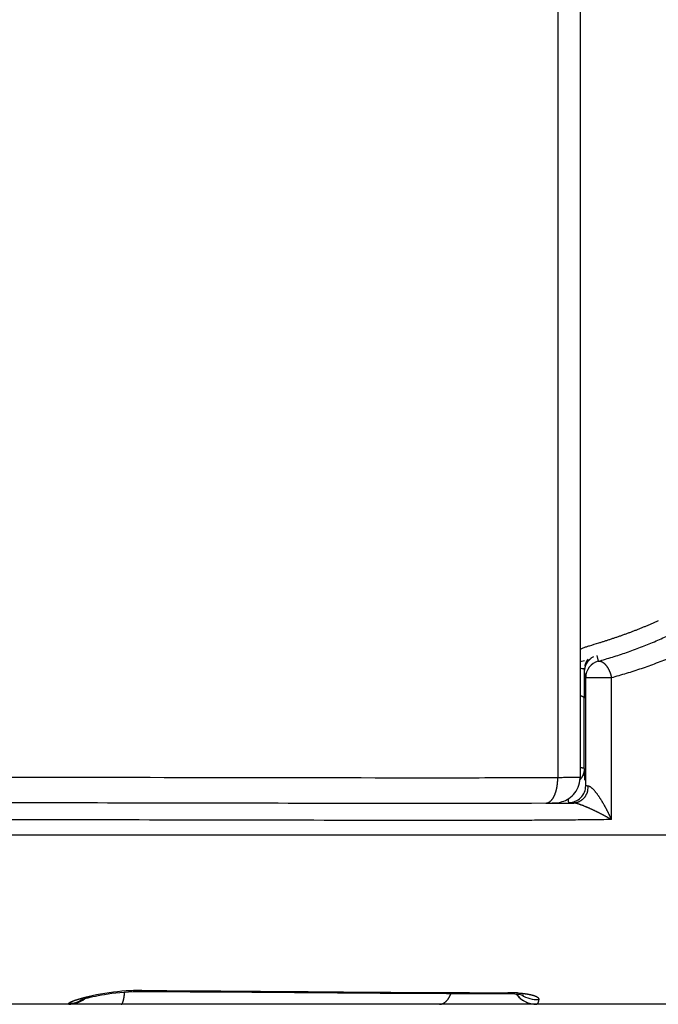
# Model space of a CAD drawing. Header units: millimetres. Extents: x 0 to 1300, y 0 to 891.
# Tile 132 of 148: x 895 to 903, y 465 to 476. Entities that reach past the tile are written whole.
import ezdxf

# ---------------------------------------------------------------- set-up
doc = ezdxf.new("R2010")
doc.units = ezdxf.units.MM
doc.header["$LTSCALE"] = 0.545669
doc.layers.add('NoLayerName_001', color=7, linetype='Continuous')

msp = doc.modelspace()

# ---------------------------------------------------------------- linework, layer by layer
at = {"layer": 'NoLayerName_001', "color": 60, "linetype": 'Continuous', "lineweight": 25}
for p, q in [((901.9, 493.35), (901.9, 467.2790184)), ((901.63703704, 487.85), (901.63703704, 467.27566031)), ((901.9, 468.64596425), (901.95206957, 468.66109253)), ((902.09809371, 468.71780844), (902.11546809, 468.65061827)), ((901.94799217, 468.55404571), (901.94770872, 468.56239258)), ((901.95, 468.52469253), (901.96735013, 468.45749584)), ((901.95, 468.52467727), (901.95, 468.50001606)), ((901.9487378, 468.47271407), (901.94902704, 468.426137)), ((901.94902704, 468.426137), (901.9495423, 468.3216713)), ((901.96735013, 467.1812294), (901.96735013, 468.45749584)), ((901.96735013, 468.45749584), (902.27122284, 468.45749584)), ((902.27122284, 466.78100578), (902.27122284, 468.45749584)), ((901.9495423, 468.3216713), (901.94978022, 468.26716287)), ((901.94978022, 468.26716287), (901.95, 468.2125705)), ((901.95, 467.3837332), (901.95, 468.2125705)), ((901.49902758, 466.9736874), (901.32553795, 466.97258165)), ((884.09347738, 466.60000005), (905.90652262, 466.59999893)), ((896.72731156, 464.76301497), (896.83086101, 464.76249232)), ((899.54077753, 464.73272578), (900.32161922, 464.72851836)), ((900.90228484, 464.73703465), (901.01622871, 464.73706246)), ((901.01622871, 464.73706246), (901.05370418, 464.73709746)), ((901.21844042, 464.71252693), (901.23289267, 464.70915013)), ((906, 464.6), (884, 464.6)), ((901.22114062, 464.65068856), (901.24594091, 464.63576961))]:
    msp.add_line(p, q, dxfattribs=at)
for points in [[(901.54963525, 466.97631962), (901.56383048, 466.97661258), (901.57645178, 466.9769402), (901.58798305, 466.97731723), (901.59876868, 466.97776747), (901.60948682, 466.97835504), (901.62108826, 466.97922499), (901.63446332, 466.98064052), (901.6516458, 466.98324683), (901.67070452, 466.98728615), (901.68983343, 466.99264201), (901.70945986, 466.99958612), (901.7292668, 467.00820309), (901.74908471, 467.01860623), (901.76873822, 467.03090543), (901.78778563, 467.04500434), (901.80579524, 467.06068629), (901.82271321, 467.0779839), (901.83837031, 467.09683221), (901.85265147, 467.11722777), (901.86541356, 467.13915453), (901.87647147, 467.16253856), (901.88563851, 467.1872966), (901.89271995, 467.21332248), (901.89751487, 467.24048329), (901.89981904, 467.26861651), (901.89999938, 467.27901905)], [(901.49710845, 466.97566909), (901.51571843, 466.97583859), (901.54963525, 466.97631962)], [(896.01387277, 464.65532425), (896.00998544, 464.65346994), (896.00864828, 464.65287578), (896.01267015, 464.6544027), (896.02125332, 464.65739417), (896.03403667, 464.66151501), (896.05014769, 464.66635136), (896.069672, 464.67181295), (896.0923059, 464.67772121), (896.11799409, 464.68400257), (896.14658498, 464.69056242), (896.17794244, 464.69729738), (896.21187544, 464.70407921), (896.2484314, 464.71082699), (896.28758124, 464.71744425), (896.3292852, 464.72382903), (896.37346711, 464.72986311), (896.4199537, 464.73541818), (896.4685509, 464.74036145), (896.51901064, 464.74453898), (896.57103424, 464.74782383)], [(896.57103424, 464.74782383), (896.62425815, 464.7501059), (896.67826274, 464.75126827), (896.71420602, 464.75137481)], [(896.71420138, 464.75137567), (897.29532115, 464.74837153), (898.02323807, 464.74371516), (899.54077753, 464.73272578)], [(900.32161922, 464.72851836), (901.03771866, 464.72730856), (901.08581704, 464.72612753)], [(901.08581704, 464.72612753), (901.12903369, 464.72374912), (901.16617887, 464.72038556), (901.19634344, 464.71644159), (901.21844042, 464.71252693)], [(901.14668277, 464.72215096), (901.15895836, 464.70625281), (901.17758236, 464.68617195)], [(901.17758236, 464.68617195), (901.19831766, 464.66758077), (901.22114062, 464.65068856)], [(901.24594091, 464.63576961), (901.27263139, 464.62307244), (901.30108076, 464.61286901)], [(901.30108076, 464.61286901), (901.33111534, 464.60544318), (901.36251732, 464.60108412), (901.38800893, 464.59999919)]]:
    msp.add_lwpolyline(points, dxfattribs=at)
for centre, radius, start, end in [((902.15196828, 468.52422848), 0.20196996, 155.134249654, 167.501452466), ((902.16728938, 468.45751141), 0.19993925, 105.021718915, 180.004461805), ((902.15136845, 468.52212412), 0.20283438, 117.545998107, 126.620969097), ((901.8304479, 465.34644282), 3.21768164, 87.911559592, 88.749072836), ((912.42628852, 468.913782), 10.48446969, 181.966281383, 182.101443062), ((902.15024037, 468.52442497), 0.20024055, 167.449345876, 179.923443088), ((902.20790741, 468.5310677), 0.25781648, 165.142374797, 173.148636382), ((907.95365102, 467.64680142), 6.00941183, 182.508983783, 182.68393618), ((907.06288366, 467.60500584), 5.11766446, 182.683507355, 182.881333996), ((901.76729565, 467.18133882), 0.20004539, 269.952214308, 359.968662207), ((901.76346709, 467.17921447), 0.23355792, 346.605414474, 359.338650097), ((900.8394516, 560.53872775), 93.56736513, 270.4038933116, 270.6042968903), ((895.86286946, 464.89999999), 0.3, 270.000000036, 308.315123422), ((895.86327509, 464.91086314), 0.30015064, 270.27495175, 302.779512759), ((896.7268504, 461.94626214), 2.81707717, 93.763266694, 102.027375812), ((896.71662618, 462.12095304), 2.64209219, 90.052903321, 93.790667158), ((896.71517126, 462.29845982), 2.46458448, 89.717764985, 90.022890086), ((901.0560064, 462.74860752), 1.98849204, 88.456049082, 90.066338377), ((901.06382286, 463.05837392), 1.67862759, 86.717573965, 88.437868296), ((901.38800834, 464.9), 0.3, 216.507050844, 270.000001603), ((901.3862955, 464.95876957), 0.30214569, 234.645580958, 275.065233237)]:
    msp.add_arc(centre, radius, start, end, dxfattribs=at)
for points, knots in [([(902.11546582, 468.65063027), (902.14353956, 468.65869083), (902.19977892, 468.67453383), (902.2836584, 468.6999882), (902.36721425, 468.72654962), (902.45034513, 468.75446451), (902.53301338, 468.78375553), (902.61516429, 468.81450536), (902.69674768, 468.84678059), (902.77771216, 468.88065216), (902.85800661, 468.91618987), (902.93757723, 468.95346254), (903.01635337, 468.99253065), (903.09424816, 469.03343343), (903.17115618, 469.07620101), (903.24696669, 469.12086197), (903.32157082, 469.16744268), (903.39485271, 469.21597773), (903.46672244, 469.26647135), (903.53699322, 469.319041), (903.60583919, 469.37338221), (903.65001654, 469.41164608), (903.67231073, 469.4305157)], [0, 0, 0, 0, 0.0876240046, 0.1752793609, 0.2629553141, 0.3506447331, 0.438344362, 0.5260550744, 0.6137821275, 0.7015354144, 0.7893297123, 0.8771849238, 0.9651175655, 1.0531023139, 1.1411031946, 1.2290897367, 1.3170373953, 1.4049279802, 1.4927501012, 1.5804996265, 1.6681801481, 1.7558034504, 1.7558034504, 1.7558034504, 1.7558034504]), ([(902.27122284, 468.45750918), (902.30108903, 468.46595506), (902.36091844, 468.4825488), (902.45015654, 468.50924966), (902.53905392, 468.53713273), (902.62750418, 468.56645949), (902.71546819, 468.59725147), (902.80288877, 468.6295945), (902.88971355, 468.66355721), (902.97588888, 468.69921288), (903.06136139, 468.73663357), (903.1460747, 468.77589024), (903.22995492, 468.81704512), (903.31291255, 468.86013693), (903.39483952, 468.90519557), (903.47562272, 468.95224955), (903.55515098, 469.00132506), (903.63330592, 469.0524569), (903.70999595, 469.10564804), (903.78502944, 469.16102023), (903.8585875, 469.21825258), (903.90584872, 469.25854407), (903.9296915, 469.27841467)], [0, 0, 0, 0, 0.093112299, 0.1862578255, 0.2794253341, 0.3726073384, 0.4658003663, 0.5590052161, 0.6522272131, 0.7454764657, 0.8387681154, 0.9321225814, 1.0255559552, 1.1190415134, 1.2125429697, 1.3060295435, 1.3994763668, 1.4928649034, 1.5861833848, 1.6794272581, 1.7725996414, 1.8657117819, 1.8657117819, 1.8657117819, 1.8657117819]), ([(902.82406009, 469.12874426), (902.81821365, 469.12603158), (902.80653049, 469.12058517), (902.78894737, 469.11254189), (902.77133063, 469.10457271), (902.75367486, 469.09669018), (902.73598277, 469.08888947), (902.71825486, 469.08117042), (902.70049225, 469.07353159), (902.68269586, 469.06597192), (902.66486669, 469.05849022), (902.64700572, 469.05108536), (902.62911392, 469.04375616), (902.61119226, 469.03650149), (902.59324172, 469.02932018), (902.5752632, 469.02221105), (902.5572575, 469.01517279), (902.53922537, 469.00820398), (902.52116748, 469.00130318), (902.50308452, 468.99446899), (902.48497718, 468.98769998), (902.46684613, 468.98099471), (902.44869208, 468.97435176), (902.43051567, 468.96776998), (902.41231751, 468.9612483), (902.39409823, 468.95478564), (902.37585848, 468.94838092), (902.35759888, 468.94203305), (902.33932003, 468.935741), (902.32102261, 468.92950338), (902.30270733, 468.92331854), (902.2843749, 468.91718488), (902.266026, 468.91110078), (902.24766132, 468.90506462), (902.22928152, 468.89907478), (902.21088757, 468.89312861), (902.19248041, 468.88722335), (902.17406094, 468.88135642), (902.14948668, 468.87358075), (902.09414629, 468.85623923), (902.04489528, 468.84101591), (902.00797383, 468.82954462)], [0, 0, 0, 0, 0.01933536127, 0.03867068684, 0.05800602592, 0.07734140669, 0.09667683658, 0.1160123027, 0.13534777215, 0.15468319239, 0.1740184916, 0.19335357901, 0.21268834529, 0.23202266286, 0.25135638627, 0.27068937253, 0.29002167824, 0.30935347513, 0.32868491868, 0.34801614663, 0.36734727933, 0.38667842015, 0.40600964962, 0.42534098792, 0.44467242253, 0.46400392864, 0.48333546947, 0.50266699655, 0.5219984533, 0.5413298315, 0.56066116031, 0.57999245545, 0.59932371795, 0.61865493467, 0.63798609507, 0.65731724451, 0.67664842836, 0.69597967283, 0.71531098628, 0.75397364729, 0.86996095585, 0.86996095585, 0.86996095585, 0.86996095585]), ([(902.00797383, 468.82954462), (902.00182642, 468.82761074), (901.9895244, 468.82376699), (901.9711225, 468.81785989), (901.95271388, 468.81191499), (901.93454065, 468.80543556), (901.91603814, 468.7996534), (901.90546206, 468.79225662), (901.9, 468.78902277)], [0, 0, 0, 0, 0.01933325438, 0.03866322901, 0.05798957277, 0.07733224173, 0.09665381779, 0.11569659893, 0.11569659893, 0.11569659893, 0.11569659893]), ([(901.95871077, 468.59717649), (901.95908497, 468.59853493), (901.95981647, 468.60125648), (901.96101516, 468.6053107), (901.96227558, 468.60934716), (901.96360953, 468.61336269), (901.965015, 468.61735743), (901.96649292, 468.62133001), (901.96804271, 468.62527875), (901.96966401, 468.62920157), (901.9713564, 468.63309642), (901.97311945, 468.6369612), (901.97495273, 468.64079387), (901.97685584, 468.64459235), (901.97882833, 468.64835458), (901.98086981, 468.65207847), (901.9829798, 468.655762), (901.98515808, 468.65940295), (901.98740346, 468.6629998), (901.98971841, 468.66654842), (901.99209169, 468.67005446), (901.99374015, 468.67234394), (901.99455565, 468.67349402)], [0, 0, 0, 0, 0.00422709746, 0.008454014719, 0.012682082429, 0.016912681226, 0.021147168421, 0.025385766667, 0.029627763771, 0.033872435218, 0.038119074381, 0.042366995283, 0.046615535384, 0.0508640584, 0.055111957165, 0.059358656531, 0.063603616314, 0.067846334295, 0.072086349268, 0.076323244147, 0.080556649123, 0.084786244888, 0.084786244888, 0.084786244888, 0.084786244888]), ([(902.03037396, 468.68491884), (902.02865183, 468.6835911), (902.02516793, 468.68097396), (902.02013707, 468.67678402), (902.01521768, 468.67243662), (902.01043815, 468.66791155), (902.00579932, 468.66322471), (902.00130943, 468.65838228), (901.99697475, 468.65339306), (901.99280208, 468.64826514), (901.98879811, 468.64300679), (901.98496937, 468.63762631), (901.9813232, 468.63213164), (901.97786394, 468.62653213), (901.97460697, 468.62083186), (901.97152674, 468.61505451), (901.96967199, 468.61111152), (901.96872184, 468.60915554)], [0, 0, 0, 0, 0.006523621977, 0.013069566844, 0.019634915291, 0.026216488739, 0.032810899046, 0.03941459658, 0.046023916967, 0.052635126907, 0.059244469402, 0.06584820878, 0.072442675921, 0.079024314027, 0.085589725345, 0.092135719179, 0.098659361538, 0.098659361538, 0.098659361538, 0.098659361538]), ([(902.11546809, 468.65061827), (902.11798373, 468.6510037), (902.12300583, 468.65206063), (902.13076034, 468.65194093), (902.13849511, 468.65096879), (902.14613597, 468.64907713), (902.15356314, 468.64644247), (902.1606782, 468.64316789), (902.16741645, 468.63934354), (902.17377986, 468.63505926), (902.17981862, 468.63038933), (902.18559299, 468.62540633), (902.19114808, 468.62016725), (902.19648726, 468.61469177), (902.20161634, 468.60900852), (902.20654001, 468.60314393), (902.21126588, 468.59712133), (902.2157967, 468.59095375), (902.22013788, 468.58465138), (902.22429534, 468.57822371), (902.22827501, 468.57168023), (902.23208281, 468.56503042), (902.23572466, 468.55828375), (902.23920647, 468.55144969), (902.24253415, 468.54453771), (902.24571365, 468.53755712), (902.24875148, 468.53051629), (902.25164705, 468.52341918), (902.25439989, 468.51626889), (902.25700971, 468.50906832), (902.25947616, 468.5018204), (902.26179904, 468.49452806), (902.26397758, 468.48719412), (902.26601312, 468.47982184), (902.26789919, 468.47241284), (902.26965836, 468.46497486), (902.27068963, 468.45998597), (902.27122283, 468.45749584)], [0, 0, 0, 0, 0.00763499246, 0.01533231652, 0.02312467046, 0.03099561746, 0.038892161, 0.04673536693, 0.05446176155, 0.06211064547, 0.06972967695, 0.07734963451, 0.08498345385, 0.09263051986, 0.10028655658, 0.10794470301, 0.11559824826, 0.12324886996, 0.13089979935, 0.13855332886, 0.1462108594, 0.15387294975, 0.16153936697, 0.16920913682, 0.17688059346, 0.18455142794, 0.19221927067, 0.19988375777, 0.20754510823, 0.21520349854, 0.22285906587, 0.23051191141, 0.23816210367, 0.24580968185, 0.25345465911, 0.26109702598, 0.26873675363, 0.26873675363, 0.26873675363, 0.26873675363]), ([(901.94770872, 468.56239258), (901.94775118, 468.56089845), (901.94784615, 468.5579104), (901.94795569, 468.55193217), (901.94809045, 468.54296448), (901.94824667, 468.53100723), (901.94840546, 468.51606048), (901.94857392, 468.49662946), (901.9486729, 468.48168232), (901.9487378, 468.47271407)], [0, 0, 0, 0, 0.004484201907, 0.008968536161, 0.01793740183, 0.03139042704, 0.044843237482, 0.062780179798, 0.089685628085, 0.089685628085, 0.089685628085, 0.089685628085]), ([(901.90025689, 468.24753748), (901.90106389, 468.24729322), (901.90268155, 468.24681121), (901.90509679, 468.24604585), (901.90750608, 468.24525398), (901.90990529, 468.24443118), (901.91229201, 468.2435787), (901.91466336, 468.24269628), (901.9170166, 468.24178406), (901.91934896, 468.24084205), (901.92165815, 468.23987013), (901.92394453, 468.23886691), (901.9262067, 468.23781849), (901.92844563, 468.23670999), (901.93066279, 468.2355263), (901.93285959, 468.23425231), (901.93503743, 468.23287297), (901.93719527, 468.23137471), (901.93932167, 468.22975348), (901.94138446, 468.22800562), (901.94333831, 468.22613483), (901.94513614, 468.22414644), (901.94672892, 468.22204495), (901.94807377, 468.21983456), (901.94910237, 468.21751675), (901.94983184, 468.21509998), (901.94990994, 468.21342947), (901.95, 468.21260113)], [0, 0, 0, 0, 0.002529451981, 0.005063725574, 0.007600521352, 0.010137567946, 0.012672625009, 0.015203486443, 0.017727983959, 0.020243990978, 0.022749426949, 0.025243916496, 0.027734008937, 0.030228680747, 0.032737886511, 0.035272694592, 0.037845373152, 0.04046941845, 0.043151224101, 0.045864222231, 0.048576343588, 0.051260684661, 0.053897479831, 0.056476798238, 0.059002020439, 0.061493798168, 0.0639934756, 0.0639934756, 0.0639934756, 0.0639934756]), ([(901.94345077, 467.33365024), (901.94288766, 467.33163816), (901.94180719, 467.32759372), (901.93989785, 467.32160124), (901.93781737, 467.31564891), (901.93553859, 467.30975373), (901.93307406, 467.30392186), (901.93042565, 467.29816235), (901.92759808, 467.29248349), (901.92459531, 467.28689376), (901.92142149, 467.28140163), (901.91808083, 467.27601543), (901.91457699, 467.27074405), (901.91091587, 467.26559433), (901.90709487, 467.26058066), (901.90314308, 467.25568949), (901.9003576, 467.25256529), (901.89898629, 467.25098916)], [0, 0, 0, 0, 0.006268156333, 0.012556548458, 0.018862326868, 0.025182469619, 0.031513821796, 0.037853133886, 0.044197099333, 0.050542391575, 0.056885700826, 0.063223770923, 0.069553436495, 0.075871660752, 0.082175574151, 0.088462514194, 0.09473006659, 0.09473006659, 0.09473006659, 0.09473006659]), ([(901.95, 467.3837332), (901.9497251, 467.38417821), (901.94929407, 467.38534179), (901.94741459, 467.38589655), (901.9456576, 467.38647383), (901.943877, 467.38696992), (901.94220579, 467.38739637), (901.94059488, 467.38776116), (901.93901737, 467.38808053), (901.93744138, 467.38836859), (901.93584596, 467.38863929), (901.93422117, 467.38889719), (901.93256845, 467.38914317), (901.93089263, 467.38937792), (901.92919856, 467.38960205), (901.92749107, 467.38981615), (901.92577502, 467.39002085), (901.92405525, 467.39021675), (901.92233653, 467.39040447), (901.92062255, 467.39058481), (901.91891501, 467.39075818), (901.91721376, 467.39092482), (901.91551785, 467.39108513), (901.91382631, 467.3912395), (901.91213815, 467.39138831), (901.9104524, 467.39153195), (901.90876809, 467.39167081), (901.90708424, 467.39180527), (901.90539987, 467.39193576), (901.90371401, 467.39206255), (901.90202571, 467.39218646), (901.90089912, 467.39226621), (901.90033531, 467.39230649)], [0, 0, 0, 0, 0.001569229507, 0.003454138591, 0.005421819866, 0.007249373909, 0.008964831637, 0.010603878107, 0.012201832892, 0.013793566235, 0.0154098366, 0.01705642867, 0.018728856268, 0.020422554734, 0.022132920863, 0.023855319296, 0.025585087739, 0.027317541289, 0.029047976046, 0.030771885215, 0.032487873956, 0.034196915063, 0.035900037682, 0.037598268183, 0.039292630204, 0.040984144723, 0.042673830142, 0.04436270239, 0.046051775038, 0.047742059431, 0.049434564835, 0.05113029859, 0.05113029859, 0.05113029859, 0.05113029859]), ([(901.94999956, 467.3837332), (901.94998904, 467.3826103), (901.94998262, 467.38036328), (901.94988523, 467.37699265), (901.94973594, 467.37362151), (901.94952571, 467.37025133), (901.94925756, 467.36688353), (901.94893126, 467.36351953), (901.94854744, 467.36016074), (901.94810653, 467.3568086), (901.94760898, 467.35346453), (901.94705529, 467.35012994), (901.94644576, 467.34680629), (901.94578146, 467.34349484), (901.94506055, 467.34019762), (901.94429208, 467.33691384), (901.94372668, 467.33473885), (901.94345077, 467.33365024)], [0, 0, 0, 0, 0.003368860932, 0.006740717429, 0.01011518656, 0.013491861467, 0.016870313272, 0.020250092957, 0.023630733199, 0.027011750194, 0.030392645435, 0.033772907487, 0.037152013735, 0.04052943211, 0.043904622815, 0.047277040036, 0.050646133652, 0.050646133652, 0.050646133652, 0.050646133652]), ([(901.95858335, 467.24574946), (901.95842601, 467.2474462), (901.95810631, 467.25083924), (901.95765685, 467.25593156), (901.95722297, 467.26102523), (901.95680613, 467.26612034), (901.95640363, 467.2712166), (901.95601517, 467.27631394), (901.95564002, 467.2814123), (901.95527757, 467.2865116), (901.95492719, 467.29161179), (901.95458825, 467.2967128), (901.9542601, 467.30181455), (901.95383614, 467.30861783), (901.95332988, 467.31712343), (901.95275611, 467.32733207), (901.9522079, 467.33754199), (901.95186375, 467.34434964), (901.95168902, 467.34775328)], [0, 0, 0, 0, 0.00511206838, 0.01022416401, 0.01533628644, 0.02044841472, 0.02556052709, 0.03067263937, 0.03578477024, 0.04089693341, 0.04600913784, 0.05112138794, 0.05623368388, 0.06134602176, 0.07157078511, 0.08179557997, 0.09202025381, 0.10224461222, 0.10224461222, 0.10224461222, 0.10224461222]), ([(901.63703704, 467.27566031), (901.54854494, 467.2750961), (901.28306938, 467.27323227), (900.84059928, 467.27183765), (898.71674237, 467.27085471), (896.76987736, 467.27682137), (894.99999928, 467.27940772)], [0, 0, 0, 0, 0.2654816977, 0.796445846, 1.3274124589, 6.6370523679, 6.6370523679, 6.6370523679, 6.6370523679]), ([(901.49710846, 466.97566916), (901.5000755, 466.97589892), (901.50605779, 466.97607563), (901.5148421, 466.97805142), (901.52336194, 466.9808991), (901.5314911, 466.98472087), (901.53917512, 466.98933248), (901.54640762, 466.99461365), (901.55319896, 467.00044012), (901.55956618, 467.00671628), (901.56552502, 467.01337494), (901.57110396, 467.02035446), (901.57633348, 467.02759639), (901.58124529, 467.03505197), (901.58585381, 467.04269415), (901.59017916, 467.05049891), (901.59424105, 467.05844372), (901.59806119, 467.0665063), (901.60165658, 467.07467024), (901.60503232, 467.08292756), (901.60819644, 467.09127078), (901.61115644, 467.09969287), (901.61391999, 467.10818672), (901.61649469, 467.11674522), (901.61888817, 467.1253613), (901.62110805, 467.13402785), (901.62316193, 467.14273779), (901.62505746, 467.15148403), (901.62680217, 467.16025964), (901.62840424, 467.16905874), (901.62986538, 467.17787799), (901.63118689, 467.18671524), (901.63237035, 467.19556859), (901.63341722, 467.20443613), (901.63432911, 467.21331597), (901.63510715, 467.22220621), (901.63575428, 467.23110493), (901.63626665, 467.24001036), (901.63666573, 467.24892007), (901.63680766, 467.25486341), (901.63689412, 467.25783426)], [0, 0, 0, 0, 0.00892774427, 0.01790003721, 0.02688654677, 0.03584331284, 0.04478604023, 0.05373358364, 0.06267718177, 0.07160693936, 0.08053565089, 0.08946845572, 0.09840044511, 0.10732457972, 0.11624533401, 0.12516648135, 0.13408864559, 0.14300965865, 0.151928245, 0.16084712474, 0.1697687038, 0.17869463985, 0.1876258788, 0.19656269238, 0.20550471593, 0.21445098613, 0.22339997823, 0.23234964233, 0.2412974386, 0.25024086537, 0.25917975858, 0.26811473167, 0.27704631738, 0.28597496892, 0.29490106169, 0.30382489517, 0.31274669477, 0.32166661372, 0.33058473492, 0.33950107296, 0.33950107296, 0.33950107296, 0.33950107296]), ([(901.63689412, 467.25783426), (901.63693859, 467.26080543), (901.637069, 467.26674679), (901.63703343, 467.27268947), (901.63703639, 467.27566031)], [0, 0, 0, 0, 0.008914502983, 0.017827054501, 0.017827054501, 0.017827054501, 0.017827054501]), ([(901.9, 467.2790184), (901.89864353, 467.27885368), (901.89600247, 467.27849895), (901.89195535, 467.27815778), (901.88658353, 467.27815393), (901.88117044, 467.27785431), (901.87309167, 467.2776716), (901.86499628, 467.27750136), (901.855553, 467.2773179), (901.84611449, 467.27716167), (901.83262467, 467.27697091), (901.81373926, 467.2767445), (901.78945963, 467.27649799), (901.75708783, 467.27623347), (901.71392387, 467.27596344), (901.67210818, 467.27577278), (901.6451304, 467.27568758), (901.63703704, 467.27566031)], [0, 0, 0, 0, 0.00409929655, 0.00799453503, 0.01217243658, 0.02020668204, 0.02425450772, 0.03641414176, 0.04449859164, 0.05258958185, 0.06473354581, 0.08497206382, 0.10924983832, 0.13757612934, 0.18209067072, 0.23874417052, 0.26302441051, 0.26302441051, 0.26302441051, 0.26302441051]), ([(901.99067172, 467.12510938), (901.98987597, 467.12205286), (901.98837541, 467.11589594), (901.98554261, 467.10679536), (901.98235929, 467.09776862), (901.97876804, 467.08886011), (901.97479141, 467.08009403), (901.9704304, 467.0715), (901.96569178, 467.06310621), (901.96058074, 467.05494125), (901.95510287, 467.0470336), (901.94926361, 467.0394118), (901.94306844, 467.03210442), (901.93652278, 467.02514004), (901.92963213, 467.01854737), (901.92240295, 467.01235607), (901.91485197, 467.00658574), (901.90699604, 467.00125603), (901.89885215, 466.99638674), (901.89043725, 466.99199767), (901.88176915, 466.98810914), (901.87287186, 466.98474314), (901.8637797, 466.98192033), (901.85453366, 466.9796549), (901.84517536, 466.97799685), (901.83575086, 466.97686641), (901.82943476, 466.97673318), (901.82628604, 466.97658943)], [0, 0, 0, 0, 0.00947522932, 0.01900539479, 0.02857889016, 0.03818433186, 0.04781078, 0.0574479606, 0.06708649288, 0.07671812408, 0.08633597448, 0.09593479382, 0.1055112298, 0.11506410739, 0.1245947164, 0.13410663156, 0.14360360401, 0.15308992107, 0.16257099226, 0.17205355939, 0.18154589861, 0.19105526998, 0.20057410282, 0.21009008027, 0.21959277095, 0.22907435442, 0.23853036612, 0.23853036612, 0.23853036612, 0.23853036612]), ([(901.99699881, 467.17651863), (901.99666413, 467.17654397), (901.99599551, 467.17659413), (901.99499368, 467.17667203), (901.99399355, 467.17675149), (901.99299445, 467.17683288), (901.99199564, 467.17691618), (901.99099644, 467.17700149), (901.98999612, 467.17708889), (901.988994, 467.17717844), (901.98798936, 467.17727024), (901.98698149, 467.17736435), (901.98596969, 467.17746084), (901.98495326, 467.17755981), (901.98393205, 467.1776612), (901.98290719, 467.17776527), (901.98188124, 467.17787305), (901.98085751, 467.1779853), (901.9798394, 467.17810282), (901.97883027, 467.17822642), (901.97783351, 467.17835689), (901.97685249, 467.17849504), (901.97589059, 467.17864164), (901.97494933, 467.17879782), (901.97402251, 467.17896618), (901.97309503, 467.17914916), (901.97214372, 467.17934967), (901.97114825, 467.17957294), (901.97007273, 467.17981539), (901.9689987, 467.18009665), (901.96782948, 467.18029675), (901.96752783, 467.18098046), (901.96735013, 467.1812294)], [0, 0, 0, 0, 0.001006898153, 0.002011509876, 0.003014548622, 0.004016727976, 0.00501876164, 0.00602136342, 0.007025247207, 0.008031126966, 0.009039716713, 0.010051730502, 0.01106788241, 0.012088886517, 0.013115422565, 0.014146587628, 0.01517927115, 0.016210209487, 0.017236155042, 0.018253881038, 0.019260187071, 0.020251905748, 0.021225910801, 0.02217912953, 0.023114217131, 0.024051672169, 0.025015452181, 0.026029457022, 0.027117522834, 0.028301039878, 0.029447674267, 0.030365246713, 0.030365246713, 0.030365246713, 0.030365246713]), ([(902.0515507, 467.14227175), (902.04890451, 467.14475111), (902.04369541, 467.14979355), (902.03541034, 467.15682941), (902.0267872, 467.1634991), (902.0175506, 467.16931984), (902.00783876, 467.17464616), (902.00052541, 467.17569116), (901.99699881, 467.17651863)], [0, 0, 0, 0, 0.01087869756, 0.021739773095, 0.032601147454, 0.043525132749, 0.054556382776, 0.065423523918, 0.065423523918, 0.065423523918, 0.065423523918]), ([(902.27122284, 466.78100578), (902.26975643, 466.78432481), (902.26683767, 466.79096925), (902.26237492, 466.80089856), (902.25786203, 466.81080552), (902.2532903, 466.82068591), (902.24866263, 466.8305406), (902.2439788, 466.84036911), (902.23923943, 466.85017131), (902.23444491, 466.85994697), (902.2295957, 466.86969591), (902.22469223, 466.87941792), (902.21973493, 466.8891128), (902.21472434, 466.89878037), (902.20966049, 466.90842019), (902.20454157, 466.91803082), (902.19936607, 466.92761091), (902.19413241, 466.93715911), (902.188839, 466.94667403), (902.18348429, 466.95615432), (902.17806669, 466.96559862), (902.17258464, 466.97500556), (902.16703655, 466.98437377), (902.16142088, 466.99370189), (902.15573599, 467.00298853), (902.14998061, 467.0122323), (902.14415261, 467.0214308), (902.13824783, 467.0305798), (902.1322626, 467.03967501), (902.12619325, 467.04871211), (902.12003591, 467.0576867), (902.11378722, 467.06659507), (902.10744042, 467.07543222), (902.10098361, 467.08419036), (902.09440533, 467.09286256), (902.08769452, 467.10144232), (902.08083785, 467.10992071), (902.07383422, 467.11829397), (902.06664555, 467.12651535), (902.05927617, 467.13457131), (902.05410255, 467.1396852), (902.0515507, 467.14227175)], [0, 0, 0, 0, 0.01088562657, 0.02177163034, 0.03265801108, 0.04354476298, 0.05443187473, 0.0653193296, 0.07620710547, 0.08709517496, 0.09798350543, 0.10887205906, 0.11976079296, 0.13064965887, 0.14153857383, 0.15242741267, 0.16331607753, 0.17420450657, 0.18509267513, 0.19598059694, 0.20686832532, 0.21775595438, 0.2286436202, 0.23953150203, 0.25041982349, 0.26130884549, 0.27219837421, 0.28308752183, 0.2939754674, 0.30486153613, 0.31574520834, 0.32662615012, 0.33750518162, 0.3483848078, 0.35926812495, 0.37015877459, 0.38106098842, 0.39197888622, 0.40290469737, 0.41382303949, 0.42472347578, 0.42472347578, 0.42472347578, 0.42472347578]), ([(901.32553795, 466.97258165), (901.15685818, 466.97191745), (900.81949921, 466.97022572), (900.06043145, 466.96968942), (898.20493973, 466.97282735), (896.43379017, 466.97747153), (895.08434061, 466.97754428), (895, 466.97755559)], [0, 0, 0, 0, 0.5060432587, 1.0120879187, 2.2771994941, 6.0725261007, 6.3255479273, 6.3255479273, 6.3255479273, 6.3255479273]), ([(901.7671288, 466.98128099), (901.76701593, 466.98203836), (901.76678681, 466.98355261), (901.76646336, 466.98582698), (901.76615158, 466.98810299), (901.76585332, 466.99038085), (901.76556767, 466.99266033), (901.76529437, 466.99494137), (901.76503295, 466.99722385), (901.764783, 466.99950768), (901.76454408, 467.00179276), (901.76431577, 467.00407901), (901.76409765, 467.00636632), (901.7638893, 467.00865461), (901.76369027, 467.01094378), (901.76350016, 467.01323373), (901.76331853, 467.01552437), (901.76314498, 467.0178156), (901.762979, 467.02010734), (901.76282044, 467.02239949), (901.7626679, 467.02469191), (901.76257232, 467.02622053), (901.76252377, 467.02698475)], [0, 0, 0, 0, 0.002297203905, 0.004594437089, 0.006891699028, 0.009188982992, 0.011486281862, 0.013783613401, 0.016080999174, 0.018378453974, 0.020675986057, 0.022973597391, 0.025271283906, 0.027569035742, 0.029866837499, 0.032164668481, 0.03446250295, 0.036760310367, 0.039058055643, 0.041355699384, 0.043653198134, 0.045950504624, 0.045950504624, 0.045950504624, 0.045950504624]), ([(901.82628604, 466.97658943), (901.82479955, 466.97664565), (901.82182702, 466.97675595), (901.81736891, 466.97693414), (901.81291097, 466.97712106), (901.80894752, 466.97729695), (901.80547774, 466.97745827), (901.80250127, 466.97760207), (901.7995228, 466.97775135), (901.79703989, 466.97788148), (901.79505353, 466.97799057), (901.7935644, 466.97807517), (901.79207621, 466.9781629), (901.79058931, 466.9782541), (901.78910401, 466.9783491), (901.78762066, 466.97844824), (901.78613959, 466.97855186), (901.78466112, 466.97866029), (901.78318557, 466.97877388), (901.78171236, 466.97889302), (901.78023912, 466.97901837), (901.77876163, 466.9791509), (901.77727463, 466.97929152), (901.77577534, 466.97944131), (901.77427195, 466.97959855), (901.77278989, 466.97978029), (901.77134989, 466.97998176), (901.76993136, 466.98029179), (901.76844042, 466.98048574), (901.76757917, 466.9810587), (901.76712881, 466.98129005)], [0, 0, 0, 0, 0.004462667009, 0.008923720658, 0.013384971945, 0.017848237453, 0.020825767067, 0.023805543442, 0.026788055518, 0.029772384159, 0.031264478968, 0.03275611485, 0.034246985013, 0.035736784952, 0.037225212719, 0.038711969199, 0.040196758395, 0.04167928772, 0.043159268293, 0.044636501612, 0.046113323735, 0.047594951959, 0.049086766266, 0.050594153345, 0.052115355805, 0.053620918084, 0.055075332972, 0.056470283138, 0.057991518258, 0.059510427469, 0.059510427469, 0.059510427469, 0.059510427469]), ([(901.88955742, 466.96197419), (901.88611091, 466.96306007), (901.87923376, 466.9652807), (901.86882685, 466.96831713), (901.85834951, 466.97113223), (901.84777431, 466.97357115), (901.83712078, 466.97576608), (901.82988265, 466.97619251), (901.82628554, 466.97653467)], [0, 0, 0, 0, 0.010840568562, 0.021678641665, 0.032520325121, 0.043378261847, 0.054247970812, 0.065088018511, 0.065088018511, 0.065088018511, 0.065088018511]), ([(902.27122061, 466.78099395), (902.26808072, 466.78278499), (902.26180543, 466.78637507), (902.25236521, 466.79171242), (902.24290874, 466.79702116), (902.2334332, 466.80229609), (902.22393951, 466.80753849), (902.21442758, 466.81274794), (902.20489758, 466.81792444), (902.19534965, 466.8230679), (902.18578389, 466.82817824), (902.17620044, 466.8332554), (902.16659943, 466.83829929), (902.15698098, 466.84330983), (902.14734496, 466.84828647), (902.13769126, 466.85322867), (902.12801977, 466.85813585), (902.11833036, 466.86300749), (902.10862292, 466.86784301), (902.09889733, 466.87264188), (902.08915348, 466.87740354), (902.07939124, 466.88212743), (902.06961051, 466.88681301), (902.05981115, 466.89145969), (902.04999315, 466.89606707), (902.04015614, 466.90063372), (902.03029912, 466.90515668), (902.02042128, 466.90963325), (902.01052178, 466.91406066), (902.0005998, 466.91843615), (901.99065445, 466.92275703), (901.98068458, 466.92702045), (901.97068881, 466.93122331), (901.96066565, 466.93536258), (901.95061367, 466.93943535), (901.94053127, 466.94343824), (901.93041814, 466.94736931), (901.92027192, 466.9512183), (901.91008331, 466.95495151), (901.8998564, 466.95857242), (901.89298549, 466.96082718), (901.88955742, 466.96197419)], [0, 0, 0, 0, 0.01084438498, 0.02168893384, 0.03253362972, 0.0433784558, 0.05422339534, 0.0650684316, 0.07591354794, 0.08675872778, 0.09760395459, 0.10844921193, 0.11929448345, 0.1301397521, 0.14098500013, 0.15183021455, 0.16267538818, 0.17352051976, 0.18436561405, 0.19521068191, 0.20605574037, 0.21690081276, 0.22774592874, 0.23859112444, 0.24943643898, 0.26028179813, 0.27112700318, 0.28197188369, 0.29281630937, 0.30366019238, 0.31450349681, 0.3253464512, 0.33618958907, 0.3470335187, 0.35787891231, 0.36872650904, 0.37957705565, 0.39042951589, 0.40128112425, 0.41212978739, 0.42297438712, 0.42297438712, 0.42297438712, 0.42297438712]), ([(902.27122284, 466.78099199), (902.19043851, 466.77990673), (902.02887208, 466.77755614), (901.78650849, 466.77511067), (901.54413961, 466.77319819), (901.22097331, 466.77139969), (900.81700939, 466.77027697), (900.08987822, 466.76980064), (898.23166663, 466.77285156), (896.45425192, 466.77752831), (895.08079161, 466.77757702), (894.9999998, 466.77758605)], [0, 0, 0, 0, 0.242374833, 0.4847497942, 0.7271259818, 0.9695037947, 1.4542628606, 1.9390205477, 3.1508968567, 7.028902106, 7.2712775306, 7.2712775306, 7.2712775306, 7.2712775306]), ([(895.86471545, 464.61071595), (895.86583836, 464.61254148), (895.86763851, 464.61675859), (895.87347431, 464.62025106), (895.87893818, 464.62376021), (895.88468208, 464.62667175), (895.89047224, 464.62946668), (895.89640196, 464.63212377), (895.90241263, 464.63467384), (895.90846805, 464.63712485), (895.91454196, 464.63948962), (895.92062841, 464.64177356), (895.92672856, 464.64398822), (895.9328446, 464.64614455), (895.93897771, 464.64825401), (895.94512785, 464.65032505), (895.95129504, 464.65235873), (895.95747748, 464.65435654), (895.96367332, 464.65631967), (895.96988069, 464.65824937), (895.97609778, 464.6601469), (895.9823232, 464.66201366), (895.98855615, 464.66385084), (895.99479629, 464.66565975), (896.00104339, 464.66744174), (896.00729721, 464.66919815), (896.01355752, 464.67093033), (896.01982408, 464.67263961), (896.02609661, 464.67432741), (896.03237488, 464.67599469), (896.03865879, 464.67764169), (896.04494817, 464.67926877), (896.05124285, 464.68087622), (896.05754266, 464.68246439), (896.06384743, 464.68403358), (896.07015698, 464.68558414), (896.07647117, 464.68711633), (896.08278978, 464.68863067), (896.0891128, 464.69012678), (896.09543945, 464.69160761), (896.09966106, 464.69257828), (896.10177139, 464.69306568)], [0, 0, 0, 0, 0.0064297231, 0.01325723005, 0.01971401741, 0.02607301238, 0.0325104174, 0.03901780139, 0.04555951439, 0.05209850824, 0.05861467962, 0.06511314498, 0.07160063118, 0.0780835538, 0.08456803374, 0.09105769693, 0.09755188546, 0.10404945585, 0.11054923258, 0.11705000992, 0.12355055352, 0.13004981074, 0.13654775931, 0.14304468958, 0.14954087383, 0.15603656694, 0.16253200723, 0.16902741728, 0.17552300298, 0.18201887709, 0.18851503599, 0.19501146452, 0.20150814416, 0.20800505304, 0.21450216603, 0.22099945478, 0.22749688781, 0.23399443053, 0.24049204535, 0.2469896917, 0.2534873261, 0.2534873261, 0.2534873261, 0.2534873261]), ([(896.10177139, 464.69306568), (896.10388297, 464.69354751), (896.10810519, 464.69451519), (896.11444392, 464.69594258), (896.1207856, 464.6973561), (896.12713077, 464.69875282), (896.13347861, 464.70013612), (896.13771357, 464.70104366), (896.1398306, 464.70149925)], [0, 0, 0, 0, 0.006497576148, 0.01299504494, 0.019492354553, 0.025989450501, 0.032486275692, 0.038982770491, 0.038982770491, 0.038982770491, 0.038982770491]), ([(896.48433709, 464.60000002), (896.48570073, 464.60036766), (896.48870789, 464.60069996), (896.49213379, 464.6039437), (896.49497286, 464.60762379), (896.49736739, 464.61164429), (896.49940558, 464.61563919), (896.50112064, 464.61962877), (896.50265796, 464.62365678), (896.50410045, 464.62775834), (896.50545653, 464.63193651), (896.50673346, 464.6361645), (896.50793734, 464.64041852), (896.50907313, 464.64468407), (896.51014311, 464.6489564), (896.511152, 464.65323513), (896.51210431, 464.65752018), (896.5130046, 464.66181149), (896.51385743, 464.66610898), (896.51466736, 464.67041258), (896.51543896, 464.67472223), (896.51617678, 464.67903784), (896.51688531, 464.68335934), (896.51756941, 464.68768638), (896.51823049, 464.69201881), (896.51886888, 464.69635637), (896.51948517, 464.70069864), (896.52007988, 464.7050452), (896.52065354, 464.70939564), (896.52120667, 464.71374955), (896.5217398, 464.71810652), (896.52225347, 464.72246613), (896.52274816, 464.72682797), (896.52322458, 464.73119161), (896.52368258, 464.73555672), (896.52412525, 464.73992261), (896.52440413, 464.74283451), (896.52454558, 464.74429008)], [0, 0, 0, 0, 0.00423697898, 0.00874275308, 0.01355838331, 0.01828529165, 0.02272321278, 0.02701448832, 0.03130341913, 0.03565640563, 0.04005637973, 0.04448050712, 0.0489054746, 0.05331903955, 0.05772252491, 0.06211786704, 0.06650682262, 0.0708909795, 0.07527176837, 0.07965047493, 0.08402825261, 0.08840613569, 0.09278505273, 0.09716576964, 0.10154839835, 0.1059327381, 0.11031857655, 0.11470569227, 0.119093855, 0.12348282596, 0.12787235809, 0.13226219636, 0.136652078, 0.14104173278, 0.14543088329, 0.14981924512, 0.1542065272, 0.1542065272, 0.1542065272, 0.1542065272]), ([(896.72731156, 464.76301497), (896.72716678, 464.76275689), (896.72688069, 464.76224066), (896.72643626, 464.76147625), (896.72597969, 464.76072004), (896.72550514, 464.75997106), (896.7250087, 464.75922726), (896.72448592, 464.75848691), (896.72393339, 464.75774919), (896.72334961, 464.75701627), (896.72273411, 464.75629427), (896.72208802, 464.75559126), (896.72141258, 464.75491547), (896.72070899, 464.75427517), (896.71997844, 464.75367858), (896.71922207, 464.75313399), (896.71844096, 464.7526496), (896.71763614, 464.75223409), (896.71680866, 464.7518947), (896.71595936, 464.7516446), (896.71509006, 464.75147565), (896.71450068, 464.75146548), (896.71420634, 464.7514475)], [0, 0, 0, 0, 0.000887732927, 0.001770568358, 0.002652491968, 0.003537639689, 0.004430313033, 0.005334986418, 0.006256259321, 0.007194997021, 0.008145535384, 0.009101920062, 0.010058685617, 0.011010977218, 0.011954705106, 0.012886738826, 0.013805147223, 0.01470948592, 0.015601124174, 0.016483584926, 0.017362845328, 0.018247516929, 0.018247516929, 0.018247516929, 0.018247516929]), ([(896.83086101, 464.76249232), (897.17014582, 464.76035332), (898.25586572, 464.75421331), (899.47726582, 464.74223127), (900.49513499, 464.73748068), (900.7665685, 464.73727146), (900.90228484, 464.73703465)], [0, 0, 0, 0, 1.0178746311, 3.2572101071, 3.6643601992, 4.0715098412, 4.0715098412, 4.0715098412, 4.0715098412]), ([(900.24058804, 464.6), (900.2427874, 464.60008307), (900.24720004, 464.6001309), (900.2537862, 464.60091642), (900.26032398, 464.60209833), (900.26677931, 464.60373197), (900.27312056, 464.60577259), (900.27931659, 464.60820247), (900.28534147, 464.61100135), (900.29118324, 464.6141411), (900.29683989, 464.61759357), (900.30231129, 464.62133242), (900.30759739, 464.62533121), (900.31269807, 464.62956361), (900.31761383, 464.6340038), (900.32234778, 464.63862905), (900.32690198, 464.64342436), (900.33128137, 464.64837696), (900.3354914, 464.65347465), (900.33953753, 464.65870523), (900.34342521, 464.66405652), (900.34715987, 464.66951637), (900.35074719, 464.67507283), (900.35419327, 464.68071548), (900.35750074, 464.68643794), (900.36067309, 464.69223466), (900.36371397, 464.6981003), (900.36662665, 464.70402963), (900.36941593, 464.71001686), (900.37208077, 464.71605848), (900.37464203, 464.72214235), (900.37624043, 464.72624127), (900.377053, 464.72828468)], [0, 0, 0, 0, 0.0066027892, 0.01322608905, 0.01986858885, 0.0265248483, 0.03318604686, 0.03984069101, 0.04647823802, 0.05310395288, 0.05972626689, 0.06634993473, 0.07297631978, 0.07960370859, 0.08622762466, 0.09284348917, 0.09945409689, 0.10606312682, 0.11267296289, 0.11928477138, 0.12589858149, 0.13251336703, 0.13912712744, 0.14573796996, 0.15234657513, 0.15895384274, 0.16556027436, 0.17216599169, 0.178770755, 0.18537398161, 0.19197476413, 0.19857188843, 0.19857188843, 0.19857188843, 0.19857188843]), ([(901.05370408, 464.73709823), (901.05312604, 464.73680316), (901.05197445, 464.73620417), (901.0502202, 464.73535878), (901.04844973, 464.73454683), (901.04665976, 464.73377518), (901.04485074, 464.73304352), (901.04302246, 464.73235369), (901.04117587, 464.73170625), (901.03931233, 464.73110187), (901.03743338, 464.73054129), (901.03554051, 464.73002524), (901.03363525, 464.72955447), (901.03171911, 464.72912972), (901.0297936, 464.72875173), (901.02786025, 464.72842124), (901.02592055, 464.72813894), (901.02397604, 464.72790575), (901.02202822, 464.72772181), (901.02007859, 464.72759007), (901.01812875, 464.72750299), (901.01682856, 464.72749578), (901.01617907, 464.72748584)], [0, 0, 0, 0, 0.001947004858, 0.003893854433, 0.005841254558, 0.007789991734, 0.00974093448, 0.011694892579, 0.013651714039, 0.015610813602, 0.017571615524, 0.019533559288, 0.021496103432, 0.023458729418, 0.025420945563, 0.027382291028, 0.029342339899, 0.031300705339, 0.033257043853, 0.035211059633, 0.037162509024, 0.039111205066, 0.039111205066, 0.039111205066, 0.039111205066]), ([(901.1599374, 464.73424759), (901.16134717, 464.73416361), (901.16416687, 464.73399864), (901.16839535, 464.73373327), (901.17262315, 464.73345698), (901.17685015, 464.73316771), (901.1810764, 464.73286582), (901.18530185, 464.73255102), (901.18952645, 464.73222308), (901.1937501, 464.73188164), (901.19797269, 464.73152636), (901.20219411, 464.73115693), (901.20641424, 464.73077299), (901.21063299, 464.73037422), (901.21485024, 464.72996029), (901.21906587, 464.72953086), (901.22327979, 464.72908561), (901.22749187, 464.72862415), (901.23170204, 464.72814635), (901.23591008, 464.72765112), (901.24011624, 464.72714094), (901.24291817, 464.72678366), (901.24431939, 464.72660716)], [0, 0, 0, 0, 0.004236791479, 0.008473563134, 0.012710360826, 0.016947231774, 0.021184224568, 0.02542138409, 0.029658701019, 0.033896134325, 0.038133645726, 0.042371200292, 0.046608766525, 0.050846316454, 0.055083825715, 0.059321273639, 0.063558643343, 0.067795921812, 0.072033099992, 0.076270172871, 0.080507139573, 0.084744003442, 0.084744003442, 0.084744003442, 0.084744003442]), ([(901.24431939, 464.72660716), (901.2457279, 464.72642383), (901.24854573, 464.7260614), (901.25276944, 464.72549201), (901.25699149, 464.72490604), (901.26121118, 464.72429993), (901.26542824, 464.72367355), (901.2696423, 464.72302583), (901.273853, 464.72235597), (901.27805997, 464.7216631), (901.28226288, 464.72094635), (901.28646136, 464.72020487), (901.29065504, 464.71943779), (901.29484359, 464.71864426), (901.29902663, 464.7178234), (901.30320382, 464.71697437), (901.30737479, 464.7160963), (901.31153918, 464.71518833), (901.31569665, 464.7142496), (901.31984682, 464.71327923), (901.32398927, 464.71227648), (901.32812314, 464.71123914), (901.33224739, 464.71016481), (901.336361, 464.70905115), (901.34046292, 464.70789579), (901.34455212, 464.70669641), (901.34862752, 464.70545057), (901.35268804, 464.7041563), (901.35673162, 464.70280937), (901.36075542, 464.70140405), (901.36475657, 464.69993502), (901.36873223, 464.69839694), (901.37267935, 464.69678414), (901.37659477, 464.69509264), (901.38047126, 464.69331215), (901.38429799, 464.69142802), (901.38806344, 464.68942638), (901.39175772, 464.68729548), (901.39536169, 464.6850161), (901.39887612, 464.6825913), (901.40105807, 464.68076395), (901.40216954, 464.67987635)], [0, 0, 0, 0, 0.00426117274, 0.00852311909, 0.01278567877, 0.01704870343, 0.02131205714, 0.0255756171, 0.02983927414, 0.03410293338, 0.03836651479, 0.04262995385, 0.04689320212, 0.05115622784, 0.05541901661, 0.05968157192, 0.06394391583, 0.06820608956, 0.07246815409, 0.07673019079, 0.08099226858, 0.08525428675, 0.08951612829, 0.09377774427, 0.09803915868, 0.10230047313, 0.10656187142, 0.11082359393, 0.11508554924, 0.1193475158, 0.12360952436, 0.12787189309, 0.13213525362, 0.13640044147, 0.14066647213, 0.14493146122, 0.1491948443, 0.15345765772, 0.15772203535, 0.16198669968, 0.16625387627, 0.16625387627, 0.16625387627, 0.16625387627]), ([(901.41297191, 464.65780382), (901.41280013, 464.65695239), (901.41245881, 464.65524797), (901.41193183, 464.65269301), (901.41139268, 464.65013806), (901.41083783, 464.64758467), (901.41026553, 464.64503403), (901.40967358, 464.64248745), (901.40905988, 464.63994617), (901.40842232, 464.63741147), (901.40775877, 464.63488461), (901.40706713, 464.63236687), (901.40634528, 464.62985951), (901.4055911, 464.6273638), (901.40480246, 464.62488101), (901.40397729, 464.6224124), (901.40311334, 464.61995929), (901.40220896, 464.61752275), (901.4012603, 464.61510484), (901.40027194, 464.61270446), (901.39920276, 464.61033838), (901.39798453, 464.60803533), (901.39655465, 464.60582657), (901.39485434, 464.60374268), (901.39288609, 464.6019081), (901.39063501, 464.60033894), (901.38884712, 464.60018106), (901.38800893, 464.59999919)], [0, 0, 0, 0, 0.002605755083, 0.00521474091, 0.00782619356, 0.010439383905, 0.013053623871, 0.015668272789, 0.018282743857, 0.020896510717, 0.023509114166, 0.026120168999, 0.02872937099, 0.031336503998, 0.033941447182, 0.036544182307, 0.039144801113, 0.041743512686, 0.044340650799, 0.046936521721, 0.049530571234, 0.052127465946, 0.054744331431, 0.057415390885, 0.06016115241, 0.062844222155, 0.065417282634, 0.065417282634, 0.065417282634, 0.065417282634]), ([(901.40216954, 464.67987635), (901.40321671, 464.67890675), (901.40537545, 464.67702556), (901.40825027, 464.67383326), (901.41073384, 464.6703084), (901.41248092, 464.66636161), (901.41347383, 464.66210044), (901.41304879, 464.6592281), (901.41297189, 464.65780403)], [0, 0, 0, 0, 0.004281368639, 0.008580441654, 0.012861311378, 0.017151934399, 0.021481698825, 0.025760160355, 0.025760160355, 0.025760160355, 0.025760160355]), ([(895.86286946, 464.59999998), (895.86300778, 464.60019585), (895.86337925, 464.60058224), (895.86345454, 464.60135919), (895.86364376, 464.60206316), (895.86377207, 464.60274436), (895.86388931, 464.60343183), (895.86399394, 464.60414646), (895.86409085, 464.60487972), (895.86418096, 464.60562087), (895.86426673, 464.60636071), (895.86434923, 464.60709463), (895.8644282, 464.60782247), (895.86450406, 464.60854637), (895.86457702, 464.60926861), (895.86464778, 464.60999142), (895.86469268, 464.61047389), (895.86471546, 464.61071553)], [0, 0, 0, 0, 0.000719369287, 0.001544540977, 0.002251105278, 0.002921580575, 0.003618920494, 0.004344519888, 0.005087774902, 0.005837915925, 0.006584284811, 0.007322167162, 0.008053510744, 0.008780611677, 0.009505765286, 0.010231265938, 0.010959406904, 0.010959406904, 0.010959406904, 0.010959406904])]:
    msp.add_open_spline(points, degree=3, knots=knots, dxfattribs=at)

doc.saveas('drawing.dxf')
